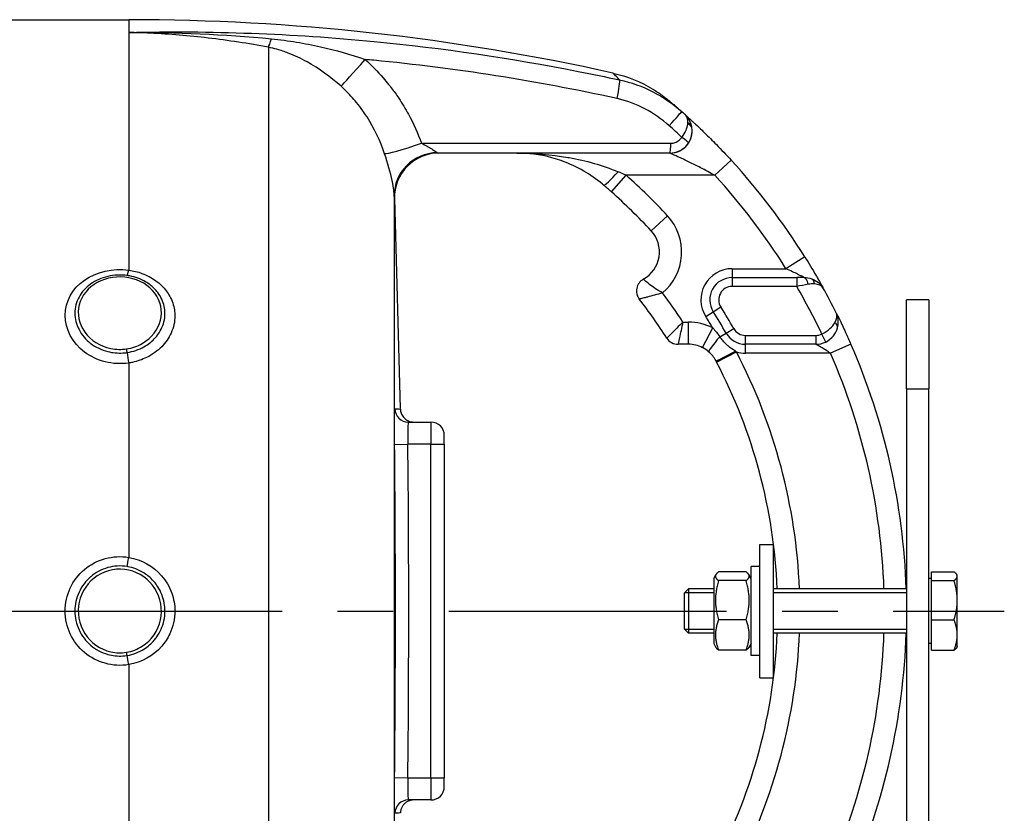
# Model space of a CAD drawing. Header units: millimetres. Extents: x 0 to 5940, y 0 to 4200.
# Tile 42 of 51: x 2724 to 2946, y 2369 to 2547. Entities that reach past the tile are written whole.
import ezdxf

# ---------------------------------------------------------------- set-up
doc = ezdxf.new("R2010")
doc.units = ezdxf.units.MM
doc.header["$LTSCALE"] = 50
doc.linetypes.add('MITTE', pattern=[2, 1.25, -0.25, 0.25, -0.25])
doc.layers.add('02-LINIE-035', color=2, linetype='CONTINUOUS')
doc.layers.add('05-ACHSE', color=1, linetype='MITTE')

msp = doc.modelspace()

# ---------------------------------------------------------------- linework, layer by layer
at = {"layer": '02-LINIE-035'}
for p, q in [((2506.7, 2547.43), (2748.78, 2547.43)), ((2748.78, 2547.43), (2748.78, 2544.57)), ((2748.78, 2544.57), (2748.78, 2491.11)), ((2780.2, 2541.23), (2780.2, 2287.64)), ((2870.52, 2517.43), (2818.58, 2517.43)), ((2870.53, 2517.43), (2870.52, 2517.43)), ((2884.33, 2515.81), (2880.65, 2512.43)), ((2857.39, 2508.69), (2860.71, 2512.43)), ((2880.65, 2512.43), (2860.71, 2512.43)), ((2808.53, 2507.9), (2808.53, 2320.97)), ((2808.58, 2507.18), (2808.66, 2507.17)), ((2809.9, 2459.98), (2808.66, 2507.23)), ((2866.32, 2499.95), (2869.99, 2503.34)), ((2900.88, 2494.09), (2896.64, 2491.43)), ((2884.51, 2491.43), (2884.51, 2489.43)), ((2884.51, 2491.43), (2896.64, 2491.43)), ((2884.51, 2489.43), (2884.51, 2487.43)), ((2884.51, 2489.43), (2899.06, 2489.43)), ((2899.06, 2489.43), (2899.06, 2487.43)), ((2900.76, 2489.43), (2899.06, 2489.43)), ((2899.06, 2487.43), (2884.51, 2487.43)), ((2928.78, 2484.43), (2923.78, 2484.43)), ((2923.78, 2464.43), (2923.78, 2484.43)), ((2928.78, 2484.43), (2928.78, 2464.43)), ((2878.59, 2480.69), (2880.28, 2481.76)), ((2880.28, 2481.76), (2881.97, 2482.83)), ((2873.46, 2479.43), (2874.71, 2479.43)), ((2874.71, 2474.43), (2874.71, 2479.43)), ((2877.9, 2473.67), (2880.18, 2478.12)), ((2881.74, 2476.13), (2883.17, 2476.95)), ((2883.17, 2476.95), (2884.91, 2477.95)), ((2905.59, 2474.94), (2904.71, 2476.74)), ((2874.71, 2474.43), (2872.37, 2474.43)), ((2887.52, 2474.43), (2887.52, 2476.43)), ((2887.52, 2476.43), (2903.39, 2476.43)), ((2903.39, 2474.43), (2887.52, 2474.43)), ((2887.52, 2472.43), (2887.52, 2474.43)), ((2903.39, 2476.43), (2903.39, 2474.43)), ((2911.26, 2474.43), (2906.67, 2472.43)), ((2881.05, 2470.42), (2885.48, 2472.74)), ((2906.67, 2472.43), (2887.52, 2472.43)), ((2748.78, 2470.21), (2748.78, 2426.5)), ((2923.78, 2464.43), (2928.78, 2464.43)), ((2923.78, 2464.43), (2923.78, 2196.43)), ((2928.78, 2196.43), (2928.78, 2464.43)), ((2811.68, 2456.93), (2816.78, 2456.93)), ((2816.78, 2456.93), (2816.78, 2451.93)), ((2819.78, 2451.93), (2819.78, 2453.93)), ((2808.59, 2451.9), (2811.59, 2451.93)), ((2816.78, 2451.93), (2811.59, 2451.93)), ((2816.78, 2376.93), (2816.78, 2451.93)), ((2816.78, 2451.93), (2819.78, 2451.93)), ((2819.78, 2451.93), (2819.78, 2376.93)), ((2890.78, 2399.43), (2890.78, 2429.43)), ((2890.78, 2429.43), (2893.78, 2429.43)), ((2893.78, 2429.43), (2893.78, 2399.43)), ((2888.78, 2404.43), (2888.78, 2424.43)), ((2890.78, 2424.43), (2888.78, 2424.43)), ((2880.38, 2421.73), (2880.89, 2422.62)), ((2880.38, 2421.73), (2880.38, 2407.13)), ((2887.66, 2423.24), (2881.5, 2423.24)), ((2887.66, 2421.26), (2881.5, 2421.26)), ((2888.78, 2421.73), (2888.27, 2422.62)), ((2929.38, 2421.75), (2928.78, 2421.75)), ((2929.38, 2421.26), (2929.38, 2423.24)), ((2929.38, 2423.24), (2934.46, 2423.24)), ((2929.38, 2412.46), (2929.38, 2421.26)), ((2929.38, 2421.26), (2934.46, 2421.26)), ((2935.18, 2422.43), (2935.07, 2422.62)), ((2935.18, 2422.25), (2935.18, 2422.43)), ((2935.18, 2416.86), (2935.18, 2422.25)), ((2873.78, 2418.51), (2874.7, 2419.43)), ((2874.7, 2419.43), (2874.7, 2409.43)), ((2880.38, 2419.43), (2874.7, 2419.43)), ((2923.78, 2419.43), (2893.78, 2419.43)), ((2873.78, 2410.36), (2873.78, 2418.51)), ((2880.38, 2418.54), (2873.8, 2418.54)), ((2923.78, 2418.54), (2893.78, 2418.54)), ((2935.18, 2409.05), (2935.18, 2416.86)), ((2887.66, 2412.46), (2881.5, 2412.46)), ((2929.38, 2412.46), (2934.46, 2412.46)), ((2929.38, 2405.63), (2929.38, 2412.46)), ((2873.78, 2410.36), (2874.7, 2409.43)), ((2873.8, 2410.33), (2880.38, 2410.33)), ((2893.78, 2410.33), (2923.78, 2410.33)), ((2880.38, 2409.43), (2874.7, 2409.43)), ((2923.78, 2409.43), (2893.78, 2409.43)), ((2935.18, 2406.43), (2935.18, 2409.05)), ((2880.38, 2407.13), (2880.89, 2406.25)), ((2887.66, 2405.63), (2881.5, 2405.63)), ((2888.78, 2407.13), (2888.27, 2406.25)), ((2929.38, 2407.12), (2928.78, 2407.12)), ((2929.38, 2405.63), (2934.46, 2405.63)), ((2935.18, 2406.43), (2935.07, 2406.25)), ((2890.78, 2404.43), (2888.78, 2404.43)), ((2748.78, 2402.37), (2748.78, 2358.66)), ((2890.78, 2399.43), (2893.78, 2399.43)), ((2808.59, 2376.97), (2811.59, 2376.93)), ((2811.59, 2376.93), (2816.78, 2376.93)), ((2816.78, 2376.93), (2816.78, 2371.93)), ((2816.78, 2376.93), (2819.78, 2376.93)), ((2819.78, 2374.93), (2819.78, 2376.93)), ((2816.78, 2371.93), (2811.68, 2371.93))]:
    msp.add_line(p, q, dxfattribs=at)
for centre, radius, start, end in [((2748.78, 2047.43), 500, 77.4174, 90), ((2870.53, 2522.43), 5, 270, 0.9252), ((2773.78, 2414.43), 150, 32.0754, 42.5211), ((2773.78, 2414.43), 131, 42.7389, 48.4253), ((2773.78, 2414.43), 145, 32.0754, 42.5211), ((2773.78, 2414.43), 126, 42.7389, 48.4253), ((2861.18, 2495.2), 12, 309.8488, 42.7389), ((2861.18, 2495.2), 7, 298.8325, 42.7389), ((2884.51, 2484.43), 7, 90, 212.2999), ((2866, 2486.43), 3, 118.8325, 217.9799), ((2884.51, 2484.43), 5, 90, 212.2999), ((2773.78, 2414.43), 119, 33.108, 36.9587), ((2884.51, 2484.43), 3, 90, 212.2999), ((2773.78, 2414.43), 145, 25.4477, 30.2284), ((2773.78, 2414.43), 150, 28.9988, 28.9991), ((2773.78, 2414.43), 150, 26.5042, 28.9981), ((2773.78, 2414.43), 114, 32.579, 37.9799), ((2773.78, 2414.43), 126, 29.7478, 32.2999), ((2773.78, 2414.43), 128, 29.7478, 32.2999), ((2874.71, 2467.43), 12, 62.894, 90), ((2773.78, 2414.43), 124, 30.9015, 32.2999), ((2887.52, 2479.43), 5, 209.7478, 270), ((2887.52, 2479.43), 3, 209.7478, 270), ((2903.39, 2479.43), 3, 270, 296.0404), ((2872.37, 2477.43), 3, 212.579, 270), ((2874.71, 2467.43), 7, 62.894, 90), ((2903.39, 2479.43), 5, 270, 296.0404), ((2773.78, 2414.43), 150, 1.9102, 23.5782), ((2773.78, 2414.43), 126, 2.2742, 27.5629), ((2887.52, 2479.43), 7, 253.0813, 270), ((2773.78, 2414.43), 145, 1.9761, 23.5782), ((2773.78, 2414.43), 121, 2.3683, 27.5629), ((2816.78, 2453.93), 3, 0, 90), ((-841.31, 2414.43), 3653.09, 359.41183, 0.58817), ((2773.78, 2414.43), 121, 332.4371, 357.6317), ((2773.78, 2414.43), 126, 332.4371, 357.7258), ((2773.78, 2414.43), 145, 336.4218, 358.0239), ((2773.78, 2414.43), 150, 336.4218, 358.0898), ((2816.78, 2374.93), 3, 270, 0)]:
    msp.add_arc(centre, radius, start, end, dxfattribs=at)
for centre, major_axis, ratio, start_param, end_param in [((2781.86, 2550.82), (-1.88, -9.82), 0.074371, 0.232232, 0.687786), ((2803.02, 2539.79), (-6.63, -7.48), 0.0082, 0.211435, 1.403277), ((2858.12, 2529.06), (1.06, 4.89), 0.076337, 4.85735, 6.145479), ((2869.87, 2523.02), (3.31, 3.74), 0.004968, 4.865162, 6.283185), ((2773.8, 2414.45), (72.6, -131.25), 0.999897, 1.904208, 1.911943), ((2771.89, 2413.45), (-67.28, 131.55), 0.999934, 5.054648, 5.080664), ((2870.05, 2521.73), (3.93, 4.22), 0.529098, 5.661266, 5.722081), ((2873.51, 2522.83), (1.98, 0.26), 0.601883, 0, 0.942653), ((2873.47, 2523.02), (1.96, 0.39), 0.620947, 0, 0.865115), ((2870.18, 2521.61), (3.91, 4.24), 0.861739, 5.660318, 5.721192), ((2873.02, 2520.76), (1.66, -1.12), 0.145795, 0.008816, 1.542827), ((2815.69, 2520.65), (-9.44, -3.3), 0.061815, 0.116703, 1.438231), ((2870.52, 2519.43), (0, -2), 0.105084, 0, 1.673623), ((2818.53, 2508.15), (-9.99, -0.46), 0.941438, 4.704327, 6.260479), ((2818.58, 2507.43), (0, 10), 0.999978, 0, 1.596108), ((2858.86, 2514.05), (-3.25, -3.8), 0.105656, 0, 1.44771), ((2852.83, 2511.18), (23.96, -9.36), 0.162972, 1.299884, 1.380622), ((2748.78, 2492.84), (-0.41, -2.97), 0.095262, 0.143818, 0.962868), ((2900.76, 2487.43), (0, 2), 0.438654, 4.95941, 6.283185), ((2901.74, 2487.27), (0.65, 1.89), 0.594665, 5.305484, 6.283185), ((2906.28, 2478.63), (1.93, -0.54), 0.594665, 0, 0.977701), ((2882.5, 2476.57), (-3.24, -3.8), 0.059752, 4.876871, 6.283185), ((2748.78, 2471.47), (-0.45, 2.97), 0.069306, 1.179092, 1.998312), ((2885.33, 2473.01), (-4.43, -2.32), 0.0215, 0, 1.548167), ((2879.76, 2469.75), (-6.15, 11.77), 0.109734, 4.712593, 4.73512), ((2811.68, 2459.93), (0, -3), 0.999741, 4.725331, 6.283185), ((-835.14, 2414.43), (0, 3645.44), 0.999584, 4.70211, 4.722668), ((2748.78, 2426.77), (-0.49, -2.96), 0.014989, 0.661983, 1.481203), ((2748.78, 2402.1), (0.49, -2.96), 0.014991, 1.660389, 2.47961), ((2811.68, 2368.93), (0, 3), 0.999741, 0, 1.557855)]:
    msp.add_ellipse(centre, major_axis=major_axis, ratio=ratio, start_param=start_param, end_param=end_param, dxfattribs=at)
for points, knots in [([(2748.78, 2544.57), (2767.18, 2545), (2785.67, 2544.31), (2803.99, 2542.54), (2819.39, 2541.06), (2834.71, 2538.81), (2849.93, 2535.81), (2853.04, 2535.2), (2856.13, 2534.56), (2859.22, 2533.89)], [0, 0, 0, 0, 0.497038, 0.497038, 0.497038, 0.91486, 0.91486, 0.91486, 1, 1, 1, 1]), ([(2780.2, 2541.23), (2775.71, 2542.08), (2771.19, 2542.78), (2766.67, 2543.31), (2762.34, 2543.83), (2757.99, 2544.19), (2753.64, 2544.4), (2752.02, 2544.47), (2750.4, 2544.53), (2748.78, 2544.57)], [0, 0, 0, 0, 0.4321887, 0.4321887, 0.4321887, 0.8458026, 0.8458026, 0.8458026, 1, 1, 1, 1]), ([(2780.87, 2543.14), (2782.78, 2542.95), (2784.67, 2542.7), (2786.56, 2542.39), (2788.35, 2542.1), (2790.16, 2541.75), (2791.95, 2541.34), (2795.35, 2540.57), (2798.69, 2539.62), (2801.97, 2538.48)], [0, 0, 0, 0, 0.265918, 0.265918, 0.265918, 0.519268, 0.519268, 0.519268, 1, 1, 1, 1]), ([(2796.55, 2532.46), (2794.16, 2534.61), (2791.64, 2536.43), (2788.92, 2537.94), (2787.55, 2538.69), (2786.14, 2539.36), (2784.69, 2539.92), (2783.85, 2540.24), (2783, 2540.52), (2782.13, 2540.77), (2781.5, 2540.94), (2780.85, 2541.1), (2780.2, 2541.23)], [0, 0, 0, 0, 0.5, 0.5, 0.5, 0.751514, 0.751514, 0.751514, 0.895882, 0.895882, 0.895882, 1, 1, 1, 1]), ([(2858.64, 2529.69), (2840.54, 2533.68), (2822.31, 2536.52), (2803.96, 2538.3), (2803.3, 2538.36), (2802.63, 2538.42), (2801.97, 2538.48)], [0, 0, 0, 0, 0.965203, 0.965203, 0.965203, 1, 1, 1, 1]), ([(2801.97, 2538.48), (2803.43, 2537.2), (2804.78, 2535.82), (2806.04, 2534.36), (2806.46, 2533.88), (2806.86, 2533.38), (2807.25, 2532.88), (2807.43, 2532.66), (2807.6, 2532.44), (2807.78, 2532.21)], [0, 0, 0, 0, 0.677989, 0.677989, 0.677989, 0.90028, 0.90028, 0.90028, 1, 1, 1, 1]), ([(2859.22, 2533.89), (2858.86, 2534.27), (2858.55, 2534.58), (2858.31, 2534.82), (2857.91, 2535.22), (2857.7, 2535.42), (2857.7, 2535.43), (2857.7, 2535.43), (2857.7, 2535.43), (2857.7, 2535.43), (2857.7, 2535.43), (2857.7, 2535.43), (2857.7, 2535.43)], [0.0000538, 0.0000538, 0.0000538, 0.0000538, 0.1862605, 0.1862605, 0.1862605, 0.4985428, 0.4985428, 0.4985428, 0.5, 0.5, 0.5, 0.50019, 0.50019, 0.50019, 0.50019]), ([(2857.7, 2535.43), (2860.87, 2534.72), (2863.95, 2533.48), (2867.42, 2531.38), (2868.1, 2530.93), (2869.09, 2530.21), (2869.42, 2529.96), (2869.86, 2529.61), (2869.98, 2529.52), (2870.14, 2529.38), (2870.19, 2529.35), (2870.27, 2529.28), (2870.3, 2529.25), (2870.34, 2529.22), (2870.35, 2529.22), (2870.36, 2529.2), (2870.37, 2529.2), (2870.38, 2529.19), (2870.38, 2529.18), (2870.4, 2529.17), (2870.4, 2529.17), (2870.44, 2529.14), (2870.44, 2529.14), (2870.45, 2529.13), (2870.45, 2529.13), (2870.45, 2529.13)], [0.000028, 0.000028, 0.000028, 0.000028, 0.972334, 0.972334, 1.216481, 1.216481, 1.339466, 1.339466, 1.385578, 1.385578, 1.402872, 1.402872, 1.415874, 1.415874, 1.418882, 1.418882, 1.421902, 1.421902, 1.424931, 1.424931, 1.431036, 1.431036, 1.479634, 1.479634, 1.481284, 1.481284, 1.481284, 1.481284]), ([(2806.34, 2517.3), (2805.35, 2520.21), (2804.05, 2522.97), (2802.39, 2525.55), (2801.97, 2526.19), (2801.54, 2526.82), (2801.09, 2527.43), (2800.65, 2528.04), (2800.18, 2528.63), (2799.69, 2529.21), (2799.62, 2529.3), (2799.54, 2529.38), (2799.46, 2529.47), (2798.56, 2530.52), (2797.59, 2531.52), (2796.55, 2532.46)], [0, 0, 0, 0, 0.504061, 0.504061, 0.504061, 0.628889, 0.628889, 0.628889, 0.753092, 0.753092, 0.753092, 0.772384, 0.772384, 0.772384, 1, 1, 1, 1]), ([(2807.78, 2532.21), (2807.8, 2532.18), (2807.83, 2532.14), (2807.86, 2532.11), (2808.44, 2531.36), (2809, 2530.59), (2809.53, 2529.8), (2810.32, 2528.63), (2811.04, 2527.43), (2811.71, 2526.2), (2812.86, 2524.1), (2813.84, 2521.9), (2814.64, 2519.64)], [0, 0, 0, 0, 0.009223, 0.009223, 0.009223, 0.207241, 0.207241, 0.207241, 0.5, 0.5, 0.5, 1, 1, 1, 1]), ([(2870.45, 2529.13), (2870.45, 2529.13), (2870.45, 2529.13), (2870.47, 2529.12), (2870.48, 2529.1), (2870.55, 2529.04), (2870.62, 2528.99), (2870.69, 2528.92)], [0.0306098, 0.0306098, 0.0306098, 0.0306098, 0.0625177, 0.0625177, 0.1652363, 0.1652363, 0.4062328, 0.4062328, 0.4062328, 0.4062328]), ([(2870.69, 2528.92), (2870.81, 2528.82), (2870.99, 2528.67), (2871.23, 2528.47), (2871.23, 2528.47), (2871.23, 2528.46), (2871.24, 2528.46)], [0.6245412, 0.6245412, 0.6245412, 0.6245412, 0.7510795, 0.7510795, 0.7510795, 0.7519292, 0.7519292, 0.7519292, 0.7519292]), ([(2875.44, 2523.4), (2875.36, 2523.8), (2875.24, 2524.18), (2875.08, 2524.53), (2874.94, 2524.86), (2874.77, 2525.16), (2874.57, 2525.42), (2874.49, 2525.53), (2874.4, 2525.64), (2874.31, 2525.74), (2874.27, 2525.78), (2874.22, 2525.83), (2874.18, 2525.87), (2874.16, 2525.89), (2874.14, 2525.92), (2874.11, 2525.94), (2874.1, 2525.95), (2874.09, 2525.96), (2874.08, 2525.97), (2874.08, 2525.97), (2874.07, 2525.98), (2874.07, 2525.98), (2874.06, 2525.98), (2874.06, 2525.98), (2874.06, 2525.99), (2874.06, 2525.99), (2874.06, 2525.99), (2874.05, 2525.99)], [0, 0, 0, 0, 0.372379, 0.372379, 0.372379, 0.720983, 0.720983, 0.720983, 0.867591, 0.867591, 0.867591, 0.935969, 0.935969, 0.935969, 0.968822, 0.968822, 0.968822, 0.98477, 0.98477, 0.98477, 0.992543, 0.992543, 0.992543, 0.995838, 0.995838, 0.995838, 1, 1, 1, 1]), ([(2874.56, 2524.19), (2874.58, 2524.5), (2874.57, 2524.79), (2874.52, 2525.04), (2874.45, 2525.46), (2874.29, 2525.78), (2874.05, 2525.99)], [0, 0, 0, 0, 0.3773337, 0.3773337, 0.3773337, 0.9999323, 0.9999323, 0.9999323, 0.9999323]), ([(2874.05, 2525.99), (2874.09, 2525.96), (2874.14, 2525.91), (2874.19, 2525.87), (2874.4, 2525.68), (2874.7, 2525.41), (2875.06, 2525.07), (2875.28, 2524.88), (2875.51, 2524.67), (2875.76, 2524.44), (2875.93, 2524.28), (2876.11, 2524.11), (2876.3, 2523.93), (2876.76, 2523.5), (2877.25, 2523.03), (2877.76, 2522.55), (2877.96, 2522.35), (2878.17, 2522.15), (2878.38, 2521.94), (2879.22, 2521.13), (2880.1, 2520.25), (2880.99, 2519.35), (2882.1, 2518.21), (2883.22, 2517.03), (2884.33, 2515.81)], [0, 0, 0, 0, 0.03379, 0.03379, 0.03379, 0.169557, 0.169557, 0.169557, 0.25, 0.25, 0.25, 0.306466, 0.306466, 0.306466, 0.444259, 0.444259, 0.444259, 0.5, 0.5, 0.5, 0.721826, 0.721826, 0.721826, 1, 1, 1, 1]), ([(2873.23, 2520.97), (2873.62, 2521.49), (2873.93, 2522.02), (2874.16, 2522.55), (2874.37, 2523.04), (2874.49, 2523.51), (2874.54, 2523.95)], [0, 0, 0, 0, 0.517979, 0.517979, 0.517979, 1, 1, 1, 1]), ([(2874.68, 2519.65), (2875.04, 2520.19), (2875.29, 2520.79), (2875.42, 2521.4), (2875.54, 2521.97), (2875.56, 2522.54), (2875.49, 2523.09)], [0, 0, 0, 0, 0.517352, 0.517352, 0.517352, 1, 1, 1, 1]), ([(2870.73, 2519.64), (2871.07, 2519.64), (2871.41, 2519.7), (2871.73, 2519.81), (2872.05, 2519.93), (2872.35, 2520.1), (2872.62, 2520.31), (2872.85, 2520.5), (2873.06, 2520.72), (2873.23, 2520.97)], [0, 0, 0, 0, 0.346227, 0.346227, 0.346227, 0.692595, 0.692595, 0.692595, 1, 1, 1, 1]), ([(2814.64, 2519.64), (2820.53, 2519.64), (2826.42, 2519.64), (2845.12, 2519.64), (2857.92, 2519.64), (2870.73, 2519.64)], [0, 0, 0, 0, 0.315066, 0.315066, 1, 1, 1, 1]), ([(2814.64, 2519.64), (2815.08, 2519.43), (2815.51, 2519.21), (2815.92, 2518.98), (2816.27, 2518.79), (2816.62, 2518.59), (2816.94, 2518.39), (2816.95, 2518.38), (2816.96, 2518.38), (2816.96, 2518.37), (2817.22, 2518.21), (2817.47, 2518.04), (2817.69, 2517.88), (2817.69, 2517.88), (2817.69, 2517.88), (2817.7, 2517.88), (2817.88, 2517.75), (2818.04, 2517.63), (2818.17, 2517.55)], [0, 0, 0, 0, 0.315553, 0.315553, 0.315553, 0.583864, 0.583864, 0.583864, 0.589444, 0.589444, 0.589444, 0.809999, 0.809999, 0.809999, 0.814148, 0.814148, 0.814148, 1, 1, 1, 1]), ([(2808.53, 2507.9), (2808.5, 2508.4), (2808.41, 2509.5), (2808.04, 2511.24), (2807.68, 2512.98), (2807.05, 2515.2), (2806.34, 2517.3)], [0, 0, 0, 0, 0.5, 0.5, 0.5, 1, 1, 1, 1]), ([(2836.12, 2517.43), (2839.96, 2517.43), (2843.8, 2517.13), (2847.6, 2516.47), (2847.69, 2516.45), (2847.77, 2516.44), (2847.85, 2516.42), (2849.74, 2516.09), (2851.64, 2515.66), (2853.52, 2515.12), (2855.33, 2514.6), (2857.1, 2513.99), (2858.86, 2513.24)], [0, 0, 0, 0, 0.5, 0.5, 0.5, 0.510879, 0.510879, 0.510879, 0.760128, 0.760128, 0.760128, 1, 1, 1, 1]), ([(2846.01, 2515.76), (2843.31, 2516.7), (2840.6, 2517.23), (2837.27, 2517.42), (2836.7, 2517.43), (2836.12, 2517.43)], [0, 0, 0, 0, 0.967435, 0.967435, 1.166742, 1.166742, 1.166742, 1.166742]), ([(2846.01, 2515.76), (2843.31, 2516.7), (2840.6, 2517.23), (2837.27, 2517.42), (2836.7, 2517.43), (2836.12, 2517.43)], [0, 0, 0, 0, 0.967435, 0.967435, 1.166742, 1.166742, 1.166742, 1.166742]), ([(2880.65, 2512.43), (2879.57, 2513.02), (2878.49, 2513.59), (2877.41, 2514.14), (2876.56, 2514.58), (2875.7, 2515.01), (2874.87, 2515.41), (2874.68, 2515.5), (2874.48, 2515.6), (2874.29, 2515.69), (2873.81, 2515.92), (2873.34, 2516.14), (2872.88, 2516.36), (2872.64, 2516.47), (2872.4, 2516.58), (2872.18, 2516.69), (2872.01, 2516.76), (2871.85, 2516.84), (2871.69, 2516.91), (2871.46, 2517.02), (2871.25, 2517.11), (2871.06, 2517.2), (2870.98, 2517.23), (2870.91, 2517.26), (2870.84, 2517.29), (2870.65, 2517.38), (2870.53, 2517.43), (2870.53, 2517.43)], [0, 0, 0, 0, 0.279238, 0.279238, 0.279238, 0.5, 0.5, 0.5, 0.552002, 0.552002, 0.552002, 0.681286, 0.681286, 0.681286, 0.75, 0.75, 0.75, 0.800923, 0.800923, 0.800923, 0.875, 0.875, 0.875, 0.906681, 0.906681, 0.906681, 1, 1, 1, 1]), ([(2846.39, 2515.62), (2846.32, 2515.65), (2846.25, 2515.68), (2846.18, 2515.7), (2846.15, 2515.71), (2846.11, 2515.72), (2846.08, 2515.73), (2846.06, 2515.74), (2846.03, 2515.75), (2846.01, 2515.76)], [0.4841756, 0.4841756, 0.4841756, 0.4841756, 0.49512044, 0.49512044, 0.49512044, 0.5, 0.5, 0.5, 0.50377446, 0.50377446, 0.50377446, 0.50377446]), ([(2855.35, 2510.47), (2854, 2511.59), (2852.58, 2512.57), (2849.59, 2514.3), (2847.99, 2515.04), (2846.39, 2515.62)], [0, 0, 0, 0, 0.529178, 0.529178, 1.103805, 1.103805, 1.103805, 1.103805]), ([(2855.35, 2510.47), (2854, 2511.59), (2852.58, 2512.57), (2849.59, 2514.3), (2847.99, 2515.04), (2846.39, 2515.62)], [0, 0, 0, 0, 0.529178, 0.529178, 1.103805, 1.103805, 1.103805, 1.103805]), ([(2900.88, 2494.09), (2901.78, 2492.66), (2902.64, 2491.22), (2903.38, 2489.96), (2903.54, 2489.69), (2903.69, 2489.43), (2903.83, 2489.18), (2904.32, 2488.33), (2904.7, 2487.64), (2904.93, 2487.24), (2904.94, 2487.21), (2904.96, 2487.18), (2904.97, 2487.16)], [0, 0, 0, 0, 0.5, 0.5, 0.5, 0.607782, 0.607782, 0.607782, 0.97431, 0.97431, 0.97431, 1, 1, 1, 1]), ([(2748.78, 2470.21), (2745.25, 2469.69), (2741.54, 2470.64), (2738.83, 2472.68), (2736.13, 2474.72), (2734.47, 2477.85), (2734.46, 2480.93), (2734.46, 2484.01), (2736.1, 2486.96), (2738.82, 2488.86), (2741.55, 2490.76), (2745.25, 2491.58), (2748.78, 2491.11)], [0, 0, 0, 0, 0.25, 0.25, 0.25, 0.5, 0.5, 0.5, 0.75, 0.75, 0.75, 1, 1, 1, 1]), ([(2748.42, 2489.89), (2746.96, 2490.09), (2745.46, 2490.02), (2744.06, 2489.69), (2742.66, 2489.37), (2741.35, 2488.79), (2740.23, 2487.99), (2740.23, 2487.99), (2740.22, 2487.98), (2740.22, 2487.98), (2739.11, 2487.18), (2738.21, 2486.18), (2737.6, 2485.05), (2736.99, 2483.93), (2736.68, 2482.69), (2736.68, 2481.42), (2736.68, 2480.16), (2736.99, 2478.89), (2737.6, 2477.72), (2738.22, 2476.54), (2739.11, 2475.48), (2740.22, 2474.64), (2740.22, 2474.63), (2740.23, 2474.63), (2740.24, 2474.62), (2741.34, 2473.78), (2742.66, 2473.15), (2744.06, 2472.79), (2745.15, 2472.51), (2746.32, 2472.41), (2747.46, 2472.47), (2747.78, 2472.49), (2748.1, 2472.53), (2748.42, 2472.57)], [0, 0, 0, 0, 0.1248524, 0.1248524, 0.1248524, 0.25, 0.25, 0.25, 0.250524, 0.250524, 0.250524, 0.3753899, 0.3753899, 0.3753899, 0.499891, 0.499891, 0.499891, 0.6243466, 0.6243466, 0.6243466, 0.7492512, 0.7492512, 0.7492512, 0.75, 0.75, 0.75, 0.8748745, 0.8748745, 0.8748745, 0.972849, 0.972849, 0.972849, 1, 1, 1, 1]), ([(2748.79, 2489.39), (2746.37, 2489.83), (2743.78, 2489.44), (2741.72, 2488.33), (2739.66, 2487.22), (2738.16, 2485.38), (2737.63, 2483.32), (2737.11, 2481.27), (2737.56, 2479.01), (2738.89, 2477.15), (2740.21, 2475.3), (2742.36, 2473.95), (2744.77, 2473.47), (2745.93, 2473.24), (2747.13, 2473.21), (2748.29, 2473.39)], [0, 0, 0, 0, 0.125, 0.125, 0.125, 0.25, 0.25, 0.25, 0.375, 0.375, 0.375, 0.5, 0.5, 0.5, 0.5602271, 0.5602271, 0.5602271, 0.5602271]), ([(2748.42, 2472.58), (2749.77, 2472.78), (2751.06, 2473.21), (2752.22, 2473.87), (2753.08, 2474.36), (2753.86, 2474.96), (2754.52, 2475.64), (2754.72, 2475.85), (2754.91, 2476.06), (2755.09, 2476.29), (2755.85, 2477.25), (2756.41, 2478.34), (2756.7, 2479.47), (2756.86, 2480.1), (2756.94, 2480.75), (2756.94, 2481.39), (2756.94, 2481.91), (2756.89, 2482.42), (2756.78, 2482.92), (2756.55, 2484.04), (2756.05, 2485.12), (2755.33, 2486.08), (2755.08, 2486.4), (2754.81, 2486.71), (2754.51, 2487.01), (2753.94, 2487.57), (2753.3, 2488.06), (2752.58, 2488.48), (2751.5, 2489.11), (2750.28, 2489.56), (2748.97, 2489.8), (2748.78, 2489.84), (2748.6, 2489.87), (2748.42, 2489.89)], [0, 0, 0, 0, 0.142587, 0.142587, 0.142587, 0.25, 0.25, 0.25, 0.282557, 0.282557, 0.282557, 0.422443, 0.422443, 0.422443, 0.5, 0.5, 0.5, 0.562018, 0.562018, 0.562018, 0.701955, 0.701955, 0.701955, 0.75, 0.75, 0.75, 0.841232, 0.841232, 0.841232, 0.98061, 0.98061, 0.98061, 1, 1, 1, 1]), ([(2748.78, 2491.11), (2749.82, 2490.97), (2750.82, 2490.72), (2751.77, 2490.37), (2752.87, 2489.96), (2753.89, 2489.43), (2754.8, 2488.78), (2755.3, 2488.43), (2755.76, 2488.04), (2756.19, 2487.62), (2756.93, 2486.89), (2757.55, 2486.08), (2758.02, 2485.21), (2758.55, 2484.25), (2758.9, 2483.22), (2759.06, 2482.15), (2759.13, 2481.71), (2759.17, 2481.25), (2759.17, 2480.8), (2759.17, 2479.49), (2758.87, 2478.18), (2758.32, 2476.96), (2757.82, 2475.83), (2757.1, 2474.78), (2756.2, 2473.87), (2755.25, 2472.91), (2754.1, 2472.1), (2752.82, 2471.47), (2751.81, 2470.98), (2750.73, 2470.6), (2749.6, 2470.36), (2749.33, 2470.3), (2749.05, 2470.25), (2748.78, 2470.21)], [0, 0, 0, 0, 0.0902582, 0.0902582, 0.0902582, 0.1936914, 0.1936914, 0.1936914, 0.25, 0.25, 0.25, 0.3473076, 0.3473076, 0.3473076, 0.4547331, 0.4547331, 0.4547331, 0.5, 0.5, 0.5, 0.6303366, 0.6303366, 0.6303366, 0.75, 0.75, 0.75, 0.8762367, 0.8762367, 0.8762367, 0.975991, 0.975991, 0.975991, 1, 1, 1, 1]), ([(2900.76, 2489.43), (2900.76, 2489.43), (2900.74, 2489.45), (2900.71, 2489.46), (2900.68, 2489.48), (2900.64, 2489.5), (2900.59, 2489.53), (2900.46, 2489.6), (2900.27, 2489.69), (2900.08, 2489.79), (2899.9, 2489.88), (2899.7, 2489.98), (2899.5, 2490.08), (2899.42, 2490.11), (2899.35, 2490.15), (2899.27, 2490.19), (2898.91, 2490.37), (2898.52, 2490.56), (2898.14, 2490.74), (2897.65, 2490.97), (2897.15, 2491.21), (2896.64, 2491.43)], [0, 0, 0, 0, 0.06181, 0.06181, 0.06181, 0.118241, 0.118241, 0.118241, 0.26387, 0.26387, 0.26387, 0.40093, 0.40093, 0.40093, 0.45041, 0.45041, 0.45041, 0.692235, 0.692235, 0.692235, 1, 1, 1, 1]), ([(2748.29, 2473.39), (2749.55, 2473.57), (2750.76, 2473.99), (2751.84, 2474.61), (2753.92, 2475.81), (2755.41, 2477.75), (2755.93, 2479.84), (2756.45, 2481.93), (2755.98, 2484.17), (2754.67, 2485.92), (2753.36, 2487.68), (2751.21, 2488.94), (2748.79, 2489.39)], [0.5602271, 0.5602271, 0.5602271, 0.5602271, 0.625, 0.625, 0.625, 0.75, 0.75, 0.75, 0.875, 0.875, 0.875, 1, 1, 1, 1]), ([(2868.87, 2485.98), (2868.33, 2486.28), (2867.8, 2486.6), (2867.31, 2486.93), (2866.81, 2487.25), (2866.36, 2487.57), (2865.97, 2487.87), (2865.91, 2487.92), (2865.84, 2487.97), (2865.78, 2488.02), (2865.44, 2488.29), (2865.17, 2488.51), (2864.97, 2488.69), (2864.84, 2488.81), (2864.73, 2488.9), (2864.66, 2488.96), (2864.59, 2489.03), (2864.55, 2489.06), (2864.55, 2489.06)], [0, 0, 0, 0, 0.228949, 0.228949, 0.228949, 0.460335, 0.460335, 0.460335, 0.5, 0.5, 0.5, 0.713444, 0.713444, 0.713444, 0.852914, 0.852914, 0.852914, 1, 1, 1, 1]), ([(2868.87, 2485.98), (2868.27, 2485.81), (2867.68, 2485.64), (2867.1, 2485.48), (2866.52, 2485.32), (2865.98, 2485.18), (2865.5, 2485.05), (2865.42, 2485.03), (2865.34, 2485.01), (2865.26, 2484.99), (2864.83, 2484.88), (2864.48, 2484.79), (2864.2, 2484.73), (2864.02, 2484.68), (2863.89, 2484.65), (2863.79, 2484.63), (2863.69, 2484.6), (2863.64, 2484.59), (2863.64, 2484.59)], [0, 0, 0, 0, 0.228755, 0.228755, 0.228755, 0.461737, 0.461737, 0.461737, 0.5, 0.5, 0.5, 0.715339, 0.715339, 0.715339, 0.854185, 0.854185, 0.854185, 1, 1, 1, 1]), ([(2908.21, 2478.09), (2908.5, 2479.15), (2908.47, 2480.18), (2908.17, 2481.01), (2908.13, 2481.13), (2908.07, 2481.26), (2908.01, 2481.37)], [0, 0, 0, 0, 0.865199, 0.865199, 0.865199, 1, 1, 1, 1]), ([(2908.01, 2481.37), (2908.06, 2481.29), (2908.11, 2481.19), (2908.16, 2481.07), (2908.36, 2480.68), (2908.64, 2480.12), (2908.96, 2479.44), (2909.08, 2479.18), (2909.21, 2478.92), (2909.34, 2478.65), (2909.57, 2478.17), (2909.81, 2477.65), (2910.06, 2477.11), (2910.45, 2476.25), (2910.85, 2475.36), (2911.26, 2474.43)], [0, 0, 0, 0, 0.089157, 0.089157, 0.089157, 0.389381, 0.389381, 0.389381, 0.5, 0.5, 0.5, 0.693605, 0.693605, 0.693605, 1, 1, 1, 1]), ([(2873.46, 2479.43), (2872.53, 2478.5), (2871.59, 2477.56), (2870.25, 2476.22), (2869.84, 2475.82), (2869.84, 2475.82)], [0, 0, 0, 0, 0.5, 0.5, 1, 1, 1, 1]), ([(2873.46, 2479.43), (2873.18, 2478.15), (2872.9, 2476.85), (2872.49, 2474.99), (2872.37, 2474.43), (2872.37, 2474.43)], [0, 0, 0, 0, 0.5, 0.5, 1, 1, 1, 1]), ([(2904.71, 2476.74), (2905.4, 2477.07), (2906.02, 2477.49), (2906.53, 2477.95), (2907, 2478.37), (2907.37, 2478.83), (2907.63, 2479.28)], [0, 0, 0, 0, 0.518172, 0.518172, 0.518172, 1, 1, 1, 1]), ([(2905.59, 2474.94), (2906.27, 2475.28), (2906.87, 2475.77), (2907.32, 2476.34), (2907.74, 2476.87), (2908.04, 2477.47), (2908.21, 2478.09)], [0, 0, 0, 0, 0.517886, 0.517886, 0.517886, 1, 1, 1, 1]), ([(2885.28, 2472.87), (2884.72, 2473.24), (2884.15, 2473.63), (2883.64, 2474.05), (2883.6, 2474.09), (2883.55, 2474.13), (2883.5, 2474.17), (2883.45, 2474.22), (2883.39, 2474.27), (2883.33, 2474.32), (2882.74, 2474.86), (2882.21, 2475.46), (2881.74, 2476.13)], [0, 0, 0, 0, 0.415268, 0.415268, 0.415268, 0.453249, 0.453249, 0.453249, 0.5, 0.5, 0.5, 1, 1, 1, 1]), ([(2906.67, 2472.43), (2906.3, 2472.68), (2905.92, 2472.92), (2905.55, 2473.15), (2905.54, 2473.16), (2905.53, 2473.17), (2905.52, 2473.17), (2905.17, 2473.39), (2904.84, 2473.59), (2904.52, 2473.78), (2904.5, 2473.79), (2904.48, 2473.8), (2904.46, 2473.82), (2904.2, 2473.97), (2903.96, 2474.11), (2903.76, 2474.23), (2903.73, 2474.24), (2903.71, 2474.25), (2903.68, 2474.27), (2903.63, 2474.3), (2903.57, 2474.33), (2903.53, 2474.36), (2903.48, 2474.39), (2903.44, 2474.41), (2903.42, 2474.42), (2903.4, 2474.43), (2903.39, 2474.43), (2903.39, 2474.43)], [0, 0, 0, 0, 0.286378, 0.286378, 0.286378, 0.29564, 0.29564, 0.29564, 0.558868, 0.558868, 0.558868, 0.575182, 0.575182, 0.575182, 0.785601, 0.785601, 0.785601, 0.812499, 0.812499, 0.812499, 0.878989, 0.878989, 0.878989, 0.949513, 0.949513, 0.949513, 1, 1, 1, 1]), ([(2880.91, 2470.69), (2880.7, 2471.09), (2880.45, 2471.46), (2879.9, 2472.15), (2879.59, 2472.47), (2879.25, 2472.76)], [0, 0, 0, 0, 0.5, 0.5, 1, 1, 1, 1]), ([(2808.59, 2451.9), (2808.57, 2454.02), (2808.56, 2456.09), (2808.58, 2457.56), (2808.6, 2459.03), (2808.64, 2459.9), (2808.68, 2459.9)], [0, 0, 0, 0, 0.499928, 0.499928, 0.499928, 1, 1, 1, 1]), ([(2808.68, 2459.9), (2808.99, 2459.89), (2809.28, 2459.88), (2809.51, 2459.88), (2809.74, 2459.87), (2809.9, 2459.86), (2809.9, 2459.86), (2809.9, 2459.86), (2809.9, 2459.86), (2809.9, 2459.86)], [0, 0, 0, 0, 0.2500941, 0.2500941, 0.2500941, 0.5000002, 0.5000002, 0.5000002, 0.5000277, 0.5000277, 0.5000277, 0.5000277]), ([(2809.9, 2459.86), (2809.91, 2459.53), (2809.97, 2459.21), (2810.2, 2458.6), (2810.36, 2458.31), (2810.77, 2457.8), (2811.02, 2457.58), (2811.57, 2457.23), (2811.87, 2457.1), (2812.3, 2456.99), (2812.42, 2456.97), (2812.66, 2456.94), (2812.78, 2456.93), (2812.9, 2456.93)], [0, 0, 0, 0, 0.097168, 0.097168, 0.1946967, 0.1946967, 0.2922124, 0.2922124, 0.3897285, 0.3897285, 0.4254071, 0.4254071, 0.4616084, 0.4616084, 0.4616084, 0.4616084]), ([(2811.68, 2456.93), (2811.63, 2456.93), (2811.6, 2456.39), (2811.56, 2454.55), (2811.57, 2453.26), (2811.59, 2451.93)], [0, 0, 0, 0, 0.5, 0.5, 1, 1, 1, 1]), ([(2748.78, 2402.37), (2745.25, 2401.79), (2741.54, 2402.83), (2738.83, 2405.09), (2736.13, 2407.36), (2734.47, 2410.87), (2734.46, 2414.43), (2734.46, 2417.99), (2736.1, 2421.48), (2738.82, 2423.77), (2741.55, 2426.06), (2745.25, 2427.08), (2748.78, 2426.5)], [0, 0, 0, 0, 0.25, 0.25, 0.25, 0.5, 0.5, 0.5, 0.75, 0.75, 0.75, 1, 1, 1, 1]), ([(2748.78, 2426.5), (2751.65, 2426.02), (2754.29, 2424.56), (2756.19, 2422.37), (2757.19, 2421.22), (2757.97, 2419.89), (2758.47, 2418.46), (2758.93, 2417.17), (2759.17, 2415.81), (2759.17, 2414.44), (2759.17, 2412.66), (2758.76, 2410.89), (2758, 2409.28), (2757.53, 2408.28), (2756.92, 2407.34), (2756.2, 2406.5), (2754.32, 2404.34), (2751.65, 2402.85), (2748.78, 2402.37)], [0, 0, 0, 0, 0.25, 0.25, 0.25, 0.3818068, 0.3818068, 0.3818068, 0.5, 0.5, 0.5, 0.6535412, 0.6535412, 0.6535412, 0.75, 0.75, 0.75, 1, 1, 1, 1]), ([(2748.42, 2424.43), (2746.96, 2424.67), (2745.46, 2424.58), (2744.06, 2424.19), (2742.66, 2423.8), (2741.35, 2423.1), (2740.23, 2422.15), (2740.23, 2422.15), (2740.22, 2422.14), (2740.22, 2422.14), (2739.11, 2421.19), (2738.21, 2419.99), (2737.6, 2418.67), (2736.99, 2417.34), (2736.68, 2415.89), (2736.68, 2414.43), (2736.68, 2412.97), (2736.99, 2411.52), (2737.6, 2410.2), (2738.22, 2408.86), (2739.11, 2407.68), (2740.22, 2406.73), (2740.22, 2406.72), (2740.23, 2406.72), (2740.24, 2406.71), (2741.34, 2405.77), (2742.66, 2405.07), (2744.06, 2404.68), (2745.15, 2404.37), (2746.32, 2404.25), (2747.46, 2404.33), (2747.78, 2404.35), (2748.1, 2404.38), (2748.42, 2404.44)], [0, 0, 0, 0, 0.1248524, 0.1248524, 0.1248524, 0.25, 0.25, 0.25, 0.250524, 0.250524, 0.250524, 0.3753899, 0.3753899, 0.3753899, 0.499891, 0.499891, 0.499891, 0.6243466, 0.6243466, 0.6243466, 0.7492512, 0.7492512, 0.7492512, 0.75, 0.75, 0.75, 0.8748745, 0.8748745, 0.8748745, 0.972849, 0.972849, 0.972849, 1, 1, 1, 1]), ([(2748.79, 2423.63), (2746.37, 2424.16), (2743.78, 2423.68), (2741.72, 2422.36), (2739.66, 2421.03), (2738.16, 2418.85), (2737.63, 2416.45), (2737.11, 2414.06), (2737.56, 2411.47), (2738.89, 2409.37), (2740.21, 2407.28), (2742.36, 2405.78), (2744.77, 2405.24), (2745.93, 2404.99), (2747.13, 2404.96), (2748.29, 2405.15)], [0, 0, 0, 0, 0.125, 0.125, 0.125, 0.25, 0.25, 0.25, 0.375, 0.375, 0.375, 0.5, 0.5, 0.5, 0.5602271, 0.5602271, 0.5602271, 0.5602271]), ([(2748.29, 2405.15), (2749.55, 2405.36), (2750.76, 2405.82), (2751.84, 2406.52), (2753.92, 2407.86), (2755.41, 2410.03), (2755.93, 2412.43), (2756.45, 2414.82), (2755.98, 2417.43), (2754.67, 2419.5), (2753.36, 2421.57), (2751.21, 2423.09), (2748.79, 2423.63)], [0.5602271, 0.5602271, 0.5602271, 0.5602271, 0.625, 0.625, 0.625, 0.75, 0.75, 0.75, 0.875, 0.875, 0.875, 1, 1, 1, 1]), ([(2748.42, 2404.44), (2749.77, 2404.66), (2751.06, 2405.15), (2752.22, 2405.88), (2753.08, 2406.43), (2753.86, 2407.1), (2754.52, 2407.87), (2754.72, 2408.11), (2754.91, 2408.35), (2755.09, 2408.6), (2755.85, 2409.69), (2756.41, 2410.93), (2756.7, 2412.23), (2756.86, 2412.95), (2756.94, 2413.7), (2756.94, 2414.44), (2756.94, 2415.03), (2756.89, 2415.63), (2756.78, 2416.21), (2756.55, 2417.51), (2756.05, 2418.78), (2755.33, 2419.9), (2755.08, 2420.28), (2754.81, 2420.65), (2754.51, 2421), (2753.94, 2421.66), (2753.3, 2422.25), (2752.58, 2422.75), (2751.5, 2423.5), (2750.28, 2424.04), (2748.97, 2424.33), (2748.78, 2424.37), (2748.6, 2424.4), (2748.42, 2424.43)], [0, 0, 0, 0, 0.142587, 0.142587, 0.142587, 0.25, 0.25, 0.25, 0.282557, 0.282557, 0.282557, 0.422443, 0.422443, 0.422443, 0.5, 0.5, 0.5, 0.562018, 0.562018, 0.562018, 0.701955, 0.701955, 0.701955, 0.75, 0.75, 0.75, 0.841232, 0.841232, 0.841232, 0.98061, 0.98061, 0.98061, 1, 1, 1, 1]), ([(2808.68, 2368.97), (2808.64, 2368.97), (2808.6, 2369.84), (2808.58, 2371.31), (2808.56, 2372.79), (2808.57, 2374.85), (2808.59, 2376.97)], [0, 0, 0, 0, 0.5, 0.5, 0.5, 1, 1, 1, 1]), ([(2811.59, 2376.93), (2811.57, 2375.61), (2811.56, 2374.32), (2811.6, 2372.48), (2811.63, 2371.93), (2811.68, 2371.93)], [0, 0, 0, 0, 0.5, 0.5, 1, 1, 1, 1]), ([(2812.9, 2371.93), (2812.79, 2371.93), (2812.67, 2371.93), (2812.45, 2371.9), (2812.34, 2371.88), (2812.02, 2371.81), (2811.81, 2371.74), (2811.43, 2371.56), (2811.25, 2371.45), (2810.91, 2371.19), (2810.76, 2371.05), (2810.49, 2370.73), (2810.37, 2370.56), (2810.17, 2370.19), (2810.09, 2369.99), (2809.95, 2369.54), (2809.91, 2369.28), (2809.9, 2369.01)], [0, 0, 0, 0, 0.0341754, 0.0341754, 0.0679101, 0.0679101, 0.132426, 0.132426, 0.1952579, 0.1952579, 0.2580897, 0.2580897, 0.3209216, 0.3209216, 0.3837535, 0.3837535, 0.4625339, 0.4625339, 0.4625339, 0.4625339]), ([(2809.9, 2369.01), (2809.9, 2369.01), (2809.74, 2369), (2809.51, 2368.99), (2809.28, 2368.99), (2808.99, 2368.98), (2808.68, 2368.97)], [0.5000296, 0.5000296, 0.5000296, 0.5000296, 0.7499061, 0.7499061, 0.7499061, 1, 1, 1, 1])]:
    msp.add_open_spline(points, degree=3, knots=knots, dxfattribs=at)
for points in [[(2748.78, 2544.57), (2759.49, 2544.65), (2770.2, 2544.16), (2780.87, 2543.14)], [(2859.22, 2533.89), (2864.42, 2532.78), (2869.2, 2530.29), (2873.19, 2526.77)], [(2870.4, 2523.57), (2867.04, 2526.57), (2863.03, 2528.72), (2858.64, 2529.69)], [(2871.22, 2528.47), (2871.43, 2528.29), (2871.7, 2528.07), (2872, 2527.8)], [(2871.24, 2528.46), (2871.44, 2528.29), (2871.69, 2528.08), (2871.97, 2527.83)], [(2871.97, 2527.83), (2872.32, 2527.52), (2872.73, 2527.17), (2873.19, 2526.77)], [(2870.52, 2517.43), (2872.17, 2517.43), (2873.76, 2518.28), (2874.68, 2519.65)], [(2818.17, 2517.55), (2818.31, 2517.47), (2818.44, 2517.43), (2818.58, 2517.43)], [(2855.61, 2510.25), (2855.52, 2510.32), (2855.43, 2510.4), (2855.35, 2510.47)], [(2857.39, 2508.69), (2856.8, 2509.22), (2856.2, 2509.74), (2855.61, 2510.25)], [(2808.58, 2507.18), (2808.57, 2507.18), (2808.55, 2507.42), (2808.53, 2507.9)], [(2901.61, 2487.92), (2900.83, 2487.77), (2899.95, 2487.61), (2899.06, 2487.43)], [(2900.76, 2489.43), (2901.33, 2489.43), (2901.87, 2489.34), (2902.39, 2489.16)], [(2903.03, 2488.01), (2902.6, 2488.05), (2902.13, 2488.02), (2901.61, 2487.92)], [(2902.39, 2489.16), (2903.58, 2488.75), (2904.5, 2488), (2904.97, 2487.15)], [(2904.97, 2487.15), (2904.71, 2487.62), (2904.02, 2487.93), (2903.03, 2488.01)], [(2907.63, 2479.28), (2908.12, 2480.14), (2908.25, 2480.89), (2908.01, 2481.37)], [(2880.18, 2478.12), (2880.73, 2477.48), (2881.25, 2476.82), (2881.74, 2476.13)], [(2879.25, 2472.76), (2878.84, 2473.11), (2878.38, 2473.42), (2877.9, 2473.67)], [(2885.28, 2472.87), (2885.35, 2472.82), (2885.41, 2472.78), (2885.48, 2472.74)], [(2809.9, 2459.86), (2809.9, 2459.86), (2809.9, 2459.86), (2809.9, 2459.86)]]:
    msp.add_open_spline(points, degree=3, dxfattribs=at)
for points, weights in [([(2748.42, 2472.58), (2748.37, 2472.99), (2748.29, 2473.39)], [0.953693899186, 0.890501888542, 1.00004898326]), ([(2881.5, 2423.24), (2880.16, 2422.25), (2881.5, 2421.26)], [1, 1.15470053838, 1]), ([(2881.5, 2421.26), (2880.16, 2416.86), (2881.5, 2412.46)], [1, 1.15470053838, 1]), ([(2887.66, 2421.26), (2888.99, 2422.25), (2887.66, 2423.24)], [1, 1.15470053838, 1]), ([(2887.66, 2412.46), (2888.99, 2416.86), (2887.66, 2421.26)], [1, 1.15470053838, 1]), ([(2935.18, 2422.25), (2935.18, 2422.71), (2934.46, 2423.24)], [1, 1.0379548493, 1]), ([(2934.46, 2421.26), (2935.18, 2421.79), (2935.18, 2422.25)], [1, 1.0379548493, 1]), ([(2935.18, 2416.86), (2935.18, 2418.9), (2934.46, 2421.26)], [1, 1.0379548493, 1]), ([(2934.46, 2412.46), (2935.18, 2414.82), (2935.18, 2416.86)], [1, 1.0379548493, 1]), ([(2881.5, 2412.46), (2880.16, 2409.05), (2881.5, 2405.63)], [1, 1.15470053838, 1]), ([(2887.66, 2405.63), (2888.99, 2409.05), (2887.66, 2412.46)], [1, 1.15470053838, 1]), ([(2935.18, 2409.05), (2935.18, 2410.63), (2934.46, 2412.46)], [1, 1.0379548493, 1]), ([(2934.46, 2405.63), (2935.18, 2407.46), (2935.18, 2409.05)], [1, 1.0379548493, 1]), ([(2881.5, 2405.63), (2881.06, 2405.96), (2880.89, 2406.25)], [1, 1.04615014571, 1.06476533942]), ([(2888.27, 2406.25), (2888.1, 2405.96), (2887.66, 2405.63)], [1.06476533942, 1.04615014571, 1]), ([(2935.07, 2406.25), (2934.9, 2405.96), (2934.46, 2405.63)], [1.018131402, 1.02298433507, 1]), ([(2748.42, 2404.44), (2748.37, 2404.71), (2748.29, 2405.15)], [0.95369389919, 0.890501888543, 1.00004898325])]:
    msp.add_rational_spline(points, weights, degree=2, dxfattribs=at)
at = {"layer": '05-ACHSE'}
msp.add_line((1820.78, 2414.43), (2945.76, 2414.43), dxfattribs=at)

doc.saveas('drawing.dxf')
